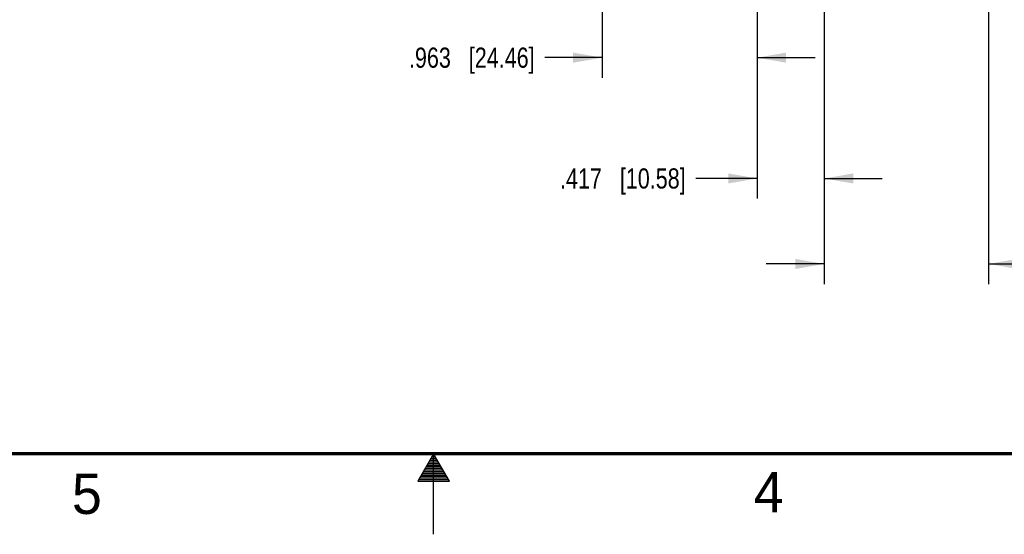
# Model space of a CAD drawing. Header units: inches. Extents: x 0 to 34, y 0 to 22.
# Tile 26 of 63: x 14.4 to 20.5, y 0 to 3.2. Entities that reach past the tile are written whole.
import ezdxf

# ---------------------------------------------------------------- set-up
doc = ezdxf.new("R2010")
doc.units = ezdxf.units.IN
doc.header["$LTSCALE"] = 1.87
doc.header["$MEASUREMENT"] = 0
doc.layers.get('0').update_dxf_attribs({"linetype": 'CONTINUOUS'})
doc.layers.add('DIMENSIONS', color=7, linetype='CONTINUOUS')
doc.styles.get("Standard").update_dxf_attribs({"font": 'txt', "width": 0.8})
doc.styles.add('TEXTSTYLE_2', font='txt')
doc.dimstyles.new('DIMSTYLE_1', dxfattribs={"dimtxt": 0.125, "dimasz": 0.18, "dimexe": 0.18, "dimexo": 0.0625, "dimgap": 0.09, "dimtad": 0, "dimtih": 1, "dimtoh": 1, "dimdec": 3, "dimzin": 4, "dimdsep": 46, "dimtxsty": 'STANDARD', "dimblk": '_FILLED', "dimblk1": '_FILLED', "dimblk2": '_FILLED', "dimcen": 0.09, "dimadec": 0, "dimazin": 0, "dimtp": 0.001, "dimtm": 0.001, "dimtfac": 1, "dimtdec": 3, "dimtofl": 0, "dimtmove": 0, "dimatfit": 3, "dimldrblk": '_FILLED', "dimfxl": 1, "dimtolj": 1, "dimtzin": 4, "dimarcsym": 0})

# ---------------------------------------------------------------- blocks, each defined once
blk = doc.blocks.new('_FILLED')
at = {"color": 0, "linetype": 'BYBLOCK'}
blk.add_solid([(0, 0), (-1, 0.174), (-1, -0.174)], dxfattribs=at)
blk = doc.blocks.new('*D5')
at = {"layer": 'DIMENSIONS', "color": 2, "linetype": 'CONTINUOUS'}
for p, q in [((19.0097, 5.4677), (19.0097, 2.0843)), ((19.4264, 4.4148), (19.4264, 2.0843)), ((19.0097, 2.2093), (18.6281, 2.2093)), ((19.4264, 2.2093), (19.7864, 2.2093))]:
    blk.add_line(p, q, dxfattribs=at)
at = {"layer": 'DIMENSIONS', "color": 2, "linetype": 'CONTINUOUS', "xscale": 0.18, "yscale": 0.18, "zscale": 0.18}
blk.add_blockref('_FILLED', (19.0097, 2.2093), dxfattribs=at)
at = {"layer": 'DIMENSIONS', "color": 2, "linetype": 'CONTINUOUS', "xscale": 0.18, "yscale": 0.18, "zscale": 0.18, "rotation": 180}
blk.add_blockref('_FILLED', (19.4264, 2.2093), dxfattribs=at)
at = {"layer": 'DIMENSIONS', "color": 2, "linetype": 'CONTINUOUS', "insert": (18.5656, 2.2718), "char_height": 0.125, "width": 1.225, "attachment_point": 3, "line_spacing_factor": 0.9}
blk.add_mtext('.417{\\Ftxt.shx;\\W1.000000;\\H0.125000; }[10.58]', dxfattribs=at)
blk = doc.blocks.new('*D6')
at = {"layer": 'DIMENSIONS', "color": 2, "linetype": 'CONTINUOUS'}
for p, q in [((20.4468, 6.5063), (20.4468, 1.5536)), ((19.4264, 4.4187), (19.4264, 1.5536)), ((19.4264, 1.6786), (19.0664, 1.6786)), ((20.4468, 1.6786), (20.9581, 1.6786))]:
    blk.add_line(p, q, dxfattribs=at)
at = {"layer": 'DIMENSIONS', "color": 2, "linetype": 'CONTINUOUS', "xscale": 0.18, "yscale": 0.18, "zscale": 0.18}
blk.add_blockref('_FILLED', (19.4264, 1.6786), dxfattribs=at)
at = {"layer": 'DIMENSIONS', "color": 2, "linetype": 'CONTINUOUS', "xscale": 0.18, "yscale": 0.18, "zscale": 0.18, "rotation": 180}
blk.add_blockref('_FILLED', (20.4468, 1.6786), dxfattribs=at)
at = {"layer": 'DIMENSIONS', "color": 2, "linetype": 'CONTINUOUS', "insert": (21.0206, 1.7411), "char_height": 0.125, "width": 1.325, "attachment_point": 1, "line_spacing_factor": 0.9}
blk.add_mtext('1.020{\\Ftxt.shx;\\W1.000000;\\H0.125000; }[25.92]', dxfattribs=at)
blk = doc.blocks.new('*D7')
at = {"layer": 'DIMENSIONS', "color": 2, "linetype": 'CONTINUOUS'}
for p, q in [((18.0468, 6.5063), (18.0468, 2.8343)), ((19.0097, 5.4716), (19.0097, 2.8343)), ((18.0468, 2.9593), (17.6902, 2.9593)), ((19.0097, 2.9593), (19.3697, 2.9593))]:
    blk.add_line(p, q, dxfattribs=at)
at = {"layer": 'DIMENSIONS', "color": 2, "linetype": 'CONTINUOUS', "xscale": 0.18, "yscale": 0.18, "zscale": 0.18}
blk.add_blockref('_FILLED', (18.0468, 2.9593), dxfattribs=at)
at = {"layer": 'DIMENSIONS', "color": 2, "linetype": 'CONTINUOUS', "xscale": 0.18, "yscale": 0.18, "zscale": 0.18, "rotation": 180}
blk.add_blockref('_FILLED', (19.0097, 2.9593), dxfattribs=at)
at = {"layer": 'DIMENSIONS', "color": 2, "linetype": 'CONTINUOUS', "insert": (17.6277, 3.0218), "char_height": 0.125, "width": 1.225, "attachment_point": 3, "line_spacing_factor": 0.9}
blk.add_mtext('.963{\\Ftxt.shx;\\W1.000000;\\H0.125000; }[24.46]', dxfattribs=at)

msp = doc.modelspace()

# ---------------------------------------------------------------- linework, layer by layer
at = {"color": 2, "linetype": 'CONTINUOUS'}
for p, q in [((17, 0.5), (16.902, 0.3303)), ((16.9942, 0.49), (17.0058, 0.49)), ((17.098, 0.3303), (17, 0.5)), ((17, 0), (17, 0.5)), ((16.9596, 0.43), (17.0404, 0.43)), ((16.9654, 0.44), (17.0347, 0.44)), ((16.9712, 0.45), (17.0289, 0.45)), ((16.9769, 0.46), (17.0231, 0.46)), ((16.9827, 0.47), (17.0173, 0.47)), ((16.9885, 0.48), (17.0116, 0.48)), ((16.925, 0.37), (17.0751, 0.37)), ((16.9307, 0.38), (17.0693, 0.38)), ((16.9365, 0.39), (17.0635, 0.39)), ((16.9423, 0.4), (17.0578, 0.4)), ((16.9481, 0.41), (17.052, 0.41)), ((16.9538, 0.42), (17.0462, 0.42)), ((16.902, 0.3303), (17.098, 0.3303)), ((16.9076, 0.34), (17.0924, 0.34)), ((16.9134, 0.35), (17.0866, 0.35)), ((16.9192, 0.36), (17.0808, 0.36))]:
    msp.add_line(p, q, dxfattribs=at)
at = {"color": 7, "linetype": 'CONTINUOUS', "const_width": 0.02}
msp.add_lwpolyline([(0.5, 0.5), (33.5, 0.5)], dxfattribs=at)

# ---------------------------------------------------------------- texts
at = {"color": 2, "linetype": 'CONTINUOUS', "char_height": 0.25, "width": 0.25, "attachment_point": 1, "line_spacing_factor": 0.9, "style": 'TEXTSTYLE_2'}
for s, insert in [('5', (14.754, 0.3762)), ('4', (18.9884, 0.3869))]:
    msp.add_mtext(s, dxfattribs=dict(at, insert=insert))

# ---------------------------------------------------------------- dimensions: what is measured, and where the dimension line sits
at = {"layer": 'DIMENSIONS', "color": 2, "linetype": 'CONTINUOUS'}
for base, p1, p2, picture, middle in [((19.0097, 2.9593), (18.0468, 6.5063), (19.0097, 5.4716), '*D7', (16.7652, 2.9593)), ((20.4468, 1.6786), (19.4264, 4.4187), (20.4468, 6.5063), '*D6', (21.6831, 1.6786)), ((19.4264, 2.2093), (19.0097, 5.4677), (19.4264, 4.4148), '*D5', (17.7031, 2.2093))]:
    dim = msp.add_linear_dim(base=base, p1=p1, p2=p2, dimstyle='DIMSTYLE_1', dxfattribs=at)
    dim.commit()
    dim.dimension.update_dxf_attribs({"geometry": picture, "text_midpoint": middle, "dimtype": 160})

doc.saveas('drawing.dxf')
